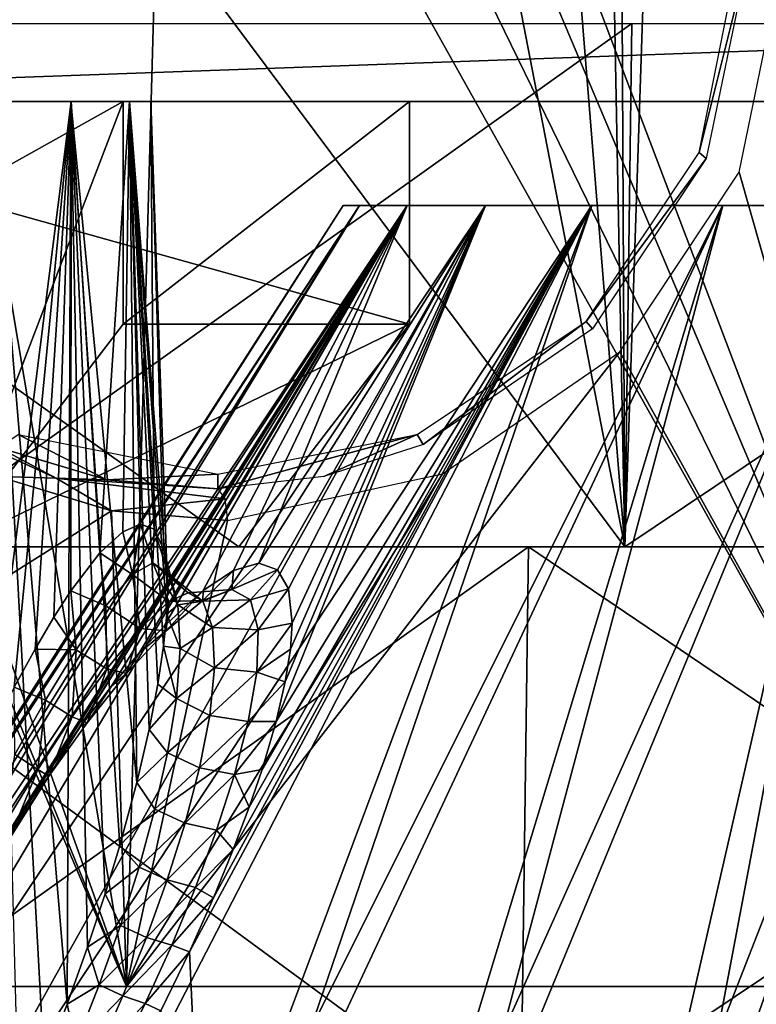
# Model space of a CAD drawing. Header units: millimetres. Extents: x -54 to 54, y -60 to 48.
# Tile 19 of 60: x -9.33 to -4.37, y 9.92 to 16.55. Entities that reach past the tile are written whole.
import ezdxf

# ---------------------------------------------------------------- set-up
doc = ezdxf.new("R2010")
doc.units = ezdxf.units.MM
doc.header["$LTSCALE"] = 41.718519
for name, color, linetype in [('219', 7, 'CONTINUOUS'), ('236', 7, 'CONTINUOUS'), ('238', 7, 'CONTINUOUS'), ('243', 7, 'CONTINUOUS'), ('245', 7, 'CONTINUOUS'), ('246', 7, 'CONTINUOUS'), ('247', 7, 'CONTINUOUS'), ('249', 7, 'CONTINUOUS'), ('259', 7, 'CONTINUOUS'), ('263', 7, 'CONTINUOUS'), ('265', 7, 'CONTINUOUS'), ('30', 7, 'CONTINUOUS'), ('32', 7, 'CONTINUOUS'), ('33', 7, 'CONTINUOUS'), ('34', 7, 'CONTINUOUS'), ('39', 7, 'CONTINUOUS'), ('42', 7, 'CONTINUOUS'), ('57', 7, 'CONTINUOUS'), ('58', 7, 'CONTINUOUS')]:
    doc.layers.add(name, color=color, linetype=linetype)

msp = doc.modelspace()

# ---------------------------------------------------------------- linework, layer by layer
at = {"layer": '219', "color": 7, "linetype": 'Continuous', "true_color": 0xe0f2ff}
for points in [[(-9.0876, 13.4622, -22.3171), (-9.4796, 13.4737, -22.1044), (-10.117, 13.9321, -21.8158), (-9.0876, 13.4622, -22.3171)], [(-9.4772, 13.6703, -22.2773), (-9.0876, 13.4622, -22.3171), (-10.117, 13.9321, -21.8158), (-9.4772, 13.6703, -22.2773)], [(-9.4772, 13.6703, -22.2773), (-8.7469, 13.4525, -22.6094), (-9.0876, 13.4622, -22.3171), (-9.4772, 13.6703, -22.2773)], [(-8.7159, 13.243, -22.4339), (-9.4796, 13.4737, -22.1044), (-9.0876, 13.4622, -22.3171), (-8.7159, 13.243, -22.4339)], [(-7.953, 13.3232, -22.7734), (-8.7159, 13.243, -22.4339), (-9.0876, 13.4622, -22.3171), (-7.953, 13.3232, -22.7734)], [(-8, 13.3902, -22.905), (-7.953, 13.3232, -22.7734), (-9.0876, 13.4622, -22.3171), (-8, 13.3902, -22.905)], [(-8.7469, 13.4525, -22.6094), (-8, 13.3902, -22.905), (-9.0876, 13.4622, -22.3171), (-8.7469, 13.4525, -22.6094)], [(-7.9342, 13.1764, -22.7271), (-8.7159, 13.243, -22.4339), (-7.953, 13.3232, -22.7734), (-7.9342, 13.1764, -22.7271)]]:
    msp.add_3dface(points, dxfattribs=at)
at = {"layer": '236', "linetype": 'Continuous'}
for points in [[(-14, 16, -6.7981), (-13.8564, 16, -13), (-8.6377, 16, -11.2976), (-14, 16, -6.7981)], [(-13.8564, 16, -13), (13.8564, 16, -13), (-8.6377, 16, -11.2976), (-13.8564, 16, -13)], [(-12.0716, 16, -4.5), (-6.7093, 16, -8.9995), (-10.3028, 16, 5.1543), (-12.0716, 16, -4.5)], [(-7.5766, 16, 17.424), (-12.0005, 16, 14.7305), (-8.7498, 16, 5.8457), (-7.5766, 16, 17.424)], [(-9.1013, 16, 6.2361), (-12.0005, 16, 14.7305), (-9.6152, 16, 6.3453), (-9.1013, 16, 6.2361)], [(-12.0005, 16, 14.7305), (-9.1013, 16, 6.2361), (-8.7498, 16, 5.8457), (-12.0005, 16, 14.7305)], [(-10.3028, 16, 5.1543), (-6.7093, 16, -8.9995), (-9.9513, 16, 4.7639), (-10.3028, 16, 5.1543)], [(-9.9513, 16, 4.7639), (-6.7093, 16, -8.9995), (-9.4374, 16, 4.6547), (-9.9513, 16, 4.7639)], [(-9.4374, 16, 4.6547), (-6.7093, 16, -8.9995), (-8.9575, 16, 4.8683), (-9.4374, 16, 4.6547)], [(-8.9575, 16, 4.8683), (-6.7093, 16, -8.9995), (-8.6949, 16, 5.3233), (-8.9575, 16, 4.8683)], [(-8.6949, 16, 5.3233), (-7.5766, 16, 17.424), (-8.7498, 16, 5.8457), (-8.6949, 16, 5.3233)], [(-6.7093, 16, -8.9995), (-7.5766, 16, 17.424), (-8.6949, 16, 5.3233), (-6.7093, 16, -8.9995)], [(-6.7093, 16, -8.9995), (-8.6377, 16, -11.2976), (-0.2626, 16, -11.8084), (-6.7093, 16, -8.9995)], [(-8.6377, 16, -11.2976), (13.8564, 16, -13), (-0.2626, 16, -11.8084), (-8.6377, 16, -11.2976)], [(-5.5, 16), (-7.5766, 16, 17.424), (-6.7093, 16, -8.9995), (-5.5, 16)], [(-5.5, 16), (-5.0813, 16, 2.1048), (-7.5766, 16, 17.424), (-5.5, 16)], [(-5.0813, 16, 2.1048), (-3.8891, 16, 3.8891), (-7.5766, 16, 17.424), (-5.0813, 16, 2.1048)], [(-7.5766, 16, 17.424), (-3.8891, 16, 3.8891), (-2.5898, 16, 18.8227), (-7.5766, 16, 17.424)], [(-0.6876, 16, -11.4996), (-6.7093, 16, -8.9995), (-0.2626, 16, -11.8084), (-0.6876, 16, -11.4996)], [(-5.0813, 16, -2.1048), (-6.7093, 16, -8.9995), (-0.6876, 16, -11.4996), (-5.0813, 16, -2.1048)], [(-5.0813, 16, -2.1048), (-5.5, 16), (-6.7093, 16, -8.9995), (-5.0813, 16, -2.1048)], [(-3.8891, 16, -3.8891), (-5.0813, 16, -2.1048), (-0.6876, 16, -11.4996), (-3.8891, 16, -3.8891)]]:
    msp.add_3dface(points, dxfattribs=at)
at = {"layer": '238', "linetype": 'Continuous'}
for points in [[(13.8564, 17, -13), (13.8564, 16, -13), (-13.8564, 16, -13), (13.8564, 17, -13)], [(-13.8564, 17, -13), (13.8564, 17, -13), (-13.8564, 16, -13), (-13.8564, 17, -13)]]:
    msp.add_3dface(points, dxfattribs=at)
at = {"layer": '243', "linetype": 'Continuous'}
msp.add_3dface([(-12.0716, 13, -4.5), (-9.7868, 13, -10.3335), (-7.8584, 13, -8.0353), (-12.0716, 13, -4.5)], dxfattribs=at)
at = {"layer": '245', "linetype": 'Continuous'}
for points in [[(-6.7093, 16, -8.9995), (-12.0716, 16, -4.5), (-6.7093, 14.5, -8.9995), (-6.7093, 16, -8.9995)], [(-12.0716, 16, -4.5), (-7.8584, 13, -8.0353), (-6.7093, 14.5, -8.9995), (-12.0716, 16, -4.5)], [(-12.0716, 16, -4.5), (-12.0716, 13, -4.5), (-7.8584, 13, -8.0353), (-12.0716, 16, -4.5)]]:
    msp.add_3dface(points, dxfattribs=at)
at = {"layer": '246', "linetype": 'Continuous'}
for points in [[(-8.6377, 16, -11.2976), (-6.7093, 16, -8.9995), (-8.6377, 14.5, -11.2976), (-8.6377, 16, -11.2976)], [(-6.7093, 16, -8.9995), (-6.7093, 14.5, -8.9995), (-8.6377, 14.5, -11.2976), (-6.7093, 16, -8.9995)]]:
    msp.add_3dface(points, dxfattribs=at)
at = {"layer": '247', "linetype": 'Continuous'}
for points in [[(-8.6377, 16, -11.2976), (-9.7868, 13, -10.3335), (-14, 13, -6.7981), (-8.6377, 16, -11.2976)], [(-14, 16, -6.7981), (-8.6377, 16, -11.2976), (-14, 13, -6.7981), (-14, 16, -6.7981)], [(-9.7868, 13, -10.3335), (-8.6377, 16, -11.2976), (-8.6377, 14.5, -11.2976), (-9.7868, 13, -10.3335)]]:
    msp.add_3dface(points, dxfattribs=at)
at = {"layer": '249', "linetype": 'Continuous'}
for points in [[(-7.8584, 13, -8.0353), (-9.7868, 13, -10.3335), (-6.7093, 14.5, -8.9995), (-7.8584, 13, -8.0353)], [(-6.7093, 14.5, -8.9995), (-9.7868, 13, -10.3335), (-8.6377, 14.5, -11.2976), (-6.7093, 14.5, -8.9995)]]:
    msp.add_3dface(points, dxfattribs=at)
at = {"layer": '259', "color": 254, "linetype": 'Continuous', "true_color": 0xe3e3e3}
for points in [[(-7.0458, 15.3, -1.242), (-11.6452, 8.3, -0.7391), (-7.1545, 15.3, 0.0006), (-7.0458, 15.3, -1.242)], [(-11.6452, 8.3, -0.7391), (-11.6214, 8.3, 1.049), (-7.1545, 15.3, 0.0006), (-11.6452, 8.3, -0.7391)], [(-11.3955, 8.3, -2.5099), (-11.6452, 8.3, -0.7391), (-7.0458, 15.3, -1.242), (-11.3955, 8.3, -2.5099)], [(-7.1545, 15.3, 0.0006), (-11.6214, 8.3, 1.049), (-7.0458, 15.3, 1.2424), (-7.1545, 15.3, 0.0006)], [(-11.6214, 8.3, 1.049), (-11.3246, 8.3, 2.8124), (-7.0458, 15.3, 1.2424), (-11.6214, 8.3, 1.049)], [(-6.7232, 15.3, -2.4465), (-11.3955, 8.3, -2.5099), (-7.0458, 15.3, -1.242), (-6.7232, 15.3, -2.4465)], [(-10.8782, 8.3, -4.2217), (-11.3955, 8.3, -2.5099), (-6.7232, 15.3, -2.4465), (-10.8782, 8.3, -4.2217)], [(-11.3246, 8.3, 2.8124), (-9.8939, 10.2528, 3.756), (-6.7234, 15.3, 2.4459), (-11.3246, 8.3, 2.8124)], [(-7.0458, 15.3, 1.2424), (-11.3246, 8.3, 2.8124), (-6.7234, 15.3, 2.4459), (-7.0458, 15.3, 1.2424)], [(-6.1962, 15.3, -3.5768), (-10.8782, 8.3, -4.2217), (-6.7232, 15.3, -2.4465), (-6.1962, 15.3, -3.5768)], [(-10.1053, 8.3, -5.8343), (-10.8782, 8.3, -4.2217), (-6.1962, 15.3, -3.5768), (-10.1053, 8.3, -5.8343)], [(-5.4813, 15.3, -4.598), (-10.1053, 8.3, -5.8343), (-6.1962, 15.3, -3.5768), (-5.4813, 15.3, -4.598)], [(-9.0952, 8.3, -7.3099), (-10.1053, 8.3, -5.8343), (-5.4813, 15.3, -4.598), (-9.0952, 8.3, -7.3099)], [(-9.8939, 10.2528, 3.756), (-9.6964, 10.6049, 3.6875), (-6.7234, 15.3, 2.4459), (-9.8939, 10.2528, 3.756)], [(-9.6964, 10.6049, 3.6875), (-9.5084, 10.9202, 3.645), (-6.7234, 15.3, 2.4459), (-9.6964, 10.6049, 3.6875)], [(-9.5084, 10.9202, 3.645), (-9.3299, 11.2035, 3.6235), (-6.7234, 15.3, 2.4459), (-9.5084, 10.9202, 3.645)], [(-9.3299, 11.2035, 3.6235), (-9.1607, 11.4579, 3.6196), (-6.7234, 15.3, 2.4459), (-9.3299, 11.2035, 3.6235)], [(-9.1607, 11.4579, 3.6196), (-8.9266, 11.788, 3.6403), (-6.7234, 15.3, 2.4459), (-9.1607, 11.4579, 3.6196)], [(-7.8714, 8.3, -8.6139), (-9.0952, 8.3, -7.3099), (-5.4813, 15.3, -4.598), (-7.8714, 8.3, -8.6139)], [(-8.9266, 11.788, 3.6403), (-8.7155, 12.0623, 3.6866), (-6.7234, 15.3, 2.4459), (-8.9266, 11.788, 3.6403)], [(-8.7155, 12.0623, 3.6866), (-8.5271, 12.287, 3.7519), (-6.7234, 15.3, 2.4459), (-8.7155, 12.0623, 3.6866)], [(-8.5271, 12.287, 3.7519), (-8.3612, 12.4666, 3.8309), (-6.7234, 15.3, 2.4459), (-8.5271, 12.287, 3.7519)], [(-8.3612, 12.4666, 3.8309), (-8.0988, 12.7065, 4.0082), (-6.7234, 15.3, 2.4459), (-8.3612, 12.4666, 3.8309)], [(-8.0284, 10.6354, 6.5408), (-8.1907, 10.2718, 6.6838), (-5.4818, 15.3, 4.5974), (-8.0284, 10.6354, 6.5408)], [(-8.1907, 10.2718, 6.6838), (-8.098, 8.3, 8.4012), (-5.4818, 15.3, 4.5974), (-8.1907, 10.2718, 6.6838)], [(-8.0988, 12.7065, 4.0082), (-7.8931, 12.8408, 4.2095), (-6.7234, 15.3, 2.4459), (-8.0988, 12.7065, 4.0082)], [(-5.4818, 15.3, 4.5974), (-8.098, 8.3, 8.4012), (-4.5996, 15.3, 5.4799), (-5.4818, 15.3, 4.5974)], [(-8.098, 8.3, 8.4012), (-6.7191, 8.3, 9.5399), (-4.5996, 15.3, 5.4799), (-8.098, 8.3, 8.4012)], [(-7.8953, 10.9597, 6.3929), (-8.0284, 10.6354, 6.5408), (-5.4818, 15.3, 4.5974), (-7.8953, 10.9597, 6.3929)], [(-7.7875, 11.2465, 6.2448), (-7.8953, 10.9597, 6.3929), (-5.4818, 15.3, 4.5974), (-7.7875, 11.2465, 6.2448)], [(-7.8931, 12.8408, 4.2095), (-7.7223, 12.8894, 4.4493), (-6.7234, 15.3, 2.4459), (-7.8931, 12.8408, 4.2095)], [(-6.4627, 8.3, -9.7155), (-7.8714, 8.3, -8.6139), (-4.599, 15.3, -5.4805), (-6.4627, 8.3, -9.7155)], [(-4.599, 15.3, -5.4805), (-7.8714, 8.3, -8.6139), (-5.4813, 15.3, -4.598), (-4.599, 15.3, -5.4805)], [(-7.7014, 11.4998, 6.0983), (-7.7875, 11.2465, 6.2448), (-5.4818, 15.3, 4.5974), (-7.7014, 11.4998, 6.0983)], [(-7.7223, 12.8894, 4.4493), (-7.5976, 12.846, 4.7152), (-6.1969, 15.3, 3.5757), (-7.7223, 12.8894, 4.4493)], [(-6.7234, 15.3, 2.4459), (-7.7223, 12.8894, 4.4493), (-6.1969, 15.3, 3.5757), (-6.7234, 15.3, 2.4459)], [(-7.6062, 11.8238, 5.8854), (-7.7014, 11.4998, 6.0983), (-5.4818, 15.3, 4.5974), (-7.6062, 11.8238, 5.8854)], [(-7.5448, 12.0906, 5.6814), (-7.6062, 11.8238, 5.8854), (-6.1969, 15.3, 3.5757), (-7.5448, 12.0906, 5.6814)], [(-6.1969, 15.3, 3.5757), (-7.6062, 11.8238, 5.8854), (-5.4818, 15.3, 4.5974), (-6.1969, 15.3, 3.5757)], [(-7.5976, 12.846, 4.7152), (-7.5235, 12.7172, 4.9922), (-6.1969, 15.3, 3.5757), (-7.5976, 12.846, 4.7152)], [(-7.5103, 12.31, 5.4865), (-7.5448, 12.0906, 5.6814), (-6.1969, 15.3, 3.5757), (-7.5103, 12.31, 5.4865)], [(-7.5235, 12.7172, 4.9922), (-7.4981, 12.4847, 5.305), (-6.1969, 15.3, 3.5757), (-7.5235, 12.7172, 4.9922)], [(-7.4981, 12.4847, 5.305), (-7.5103, 12.31, 5.4865), (-6.1969, 15.3, 3.5757), (-7.4981, 12.4847, 5.305)], [(-6.7191, 8.3, 9.5399), (-5.1825, 8.3, 10.4546), (-3.5786, 15.3, 6.1951), (-6.7191, 8.3, 9.5399)], [(-4.5996, 15.3, 5.4799), (-6.7191, 8.3, 9.5399), (-3.5786, 15.3, 6.1951), (-4.5996, 15.3, 5.4799)], [(-4.9023, 8.3, -10.5889), (-6.4627, 8.3, -9.7155), (-3.5781, 15.3, -6.1955), (-4.9023, 8.3, -10.5889)], [(-3.5781, 15.3, -6.1955), (-6.4627, 8.3, -9.7155), (-4.599, 15.3, -5.4805), (-3.5781, 15.3, -6.1955)], [(-5.1825, 8.3, 10.4546), (-3.5241, 8.3, 11.1237), (-2.4476, 15.3, 6.7228), (-5.1825, 8.3, 10.4546)], [(-3.5786, 15.3, 6.1951), (-5.1825, 8.3, 10.4546), (-2.4476, 15.3, 6.7228), (-3.5786, 15.3, 6.1951)], [(-2.4469, 15.3, -6.723), (-4.9023, 8.3, -10.5889), (-3.5781, 15.3, -6.1955), (-2.4469, 15.3, -6.723)], [(-3.2267, 8.3, -11.2136), (-4.9023, 8.3, -10.5889), (-2.4469, 15.3, -6.723), (-3.2267, 8.3, -11.2136)], [(-8.3834, 9.8728, 6.8147), (-8.098, 8.3, 8.4012), (-8.1907, 10.2718, 6.6838), (-8.3834, 9.8728, 6.8147)]]:
    msp.add_3dface(points, dxfattribs=at)
at = {"layer": '263', "color": 254, "linetype": 'Continuous', "true_color": 0xe3e3e3}
for points in [[(-8.521, 13.153, 4.8917), (-8.5743, 12.8131, 4.6684), (-8.64, 13.1021, 4.7259), (-8.521, 13.153, 4.8917)], [(-8.4372, 12.8922, 4.8668), (-8.5743, 12.8131, 4.6684), (-8.521, 13.153, 4.8917), (-8.4372, 12.8922, 4.8668)], [(-8.4286, 13.1201, 5.0776), (-8.4372, 12.8922, 4.8668), (-8.521, 13.153, 4.8917), (-8.4286, 13.1201, 5.0776)], [(-8.64, 13.1021, 4.7259), (-8.5743, 12.8131, 4.6684), (-8.793, 12.959, 4.5733), (-8.64, 13.1021, 4.7259)], [(-8.3327, 12.8175, 5.0843), (-8.4372, 12.8922, 4.8668), (-8.4286, 13.1201, 5.0776), (-8.3327, 12.8175, 5.0843)], [(-8.3624, 12.9831, 5.3003), (-8.3327, 12.8175, 5.0843), (-8.4286, 13.1201, 5.0776), (-8.3624, 12.9831, 5.3003)], [(-8.793, 12.959, 4.5733), (-8.7527, 12.6016, 4.4923), (-8.9883, 12.7028, 4.4378), (-8.793, 12.959, 4.5733)], [(-8.5743, 12.8131, 4.6684), (-8.7527, 12.6016, 4.4923), (-8.793, 12.959, 4.5733), (-8.5743, 12.8131, 4.6684)], [(-8.3373, 12.7248, 5.5476), (-8.2678, 12.6088, 5.3272), (-8.3624, 12.9831, 5.3003), (-8.3373, 12.7248, 5.5476)], [(-8.2678, 12.6088, 5.3272), (-8.3327, 12.8175, 5.0843), (-8.3624, 12.9831, 5.3003), (-8.2678, 12.6088, 5.3272)], [(-8.4372, 12.8922, 4.8668), (-8.33, 12.631, 4.5405), (-8.5743, 12.8131, 4.6684), (-8.4372, 12.8922, 4.8668)], [(-8.1983, 12.691, 4.7293), (-8.33, 12.631, 4.5405), (-8.4372, 12.8922, 4.8668), (-8.1983, 12.691, 4.7293)], [(-8.3327, 12.8175, 5.0843), (-8.1983, 12.691, 4.7293), (-8.4372, 12.8922, 4.8668), (-8.3327, 12.8175, 5.0843)], [(-7.7223, 12.8894, 4.4493), (-7.8931, 12.8408, 4.2095), (-7.9042, 12.7135, 4.5576), (-7.7223, 12.8894, 4.4493)], [(-7.5976, 12.846, 4.7152), (-7.7223, 12.8894, 4.4493), (-7.9042, 12.7135, 4.5576), (-7.5976, 12.846, 4.7152)], [(-8.5743, 12.8131, 4.6684), (-8.5213, 12.4492, 4.3566), (-8.7527, 12.6016, 4.4923), (-8.5743, 12.8131, 4.6684)], [(-8.33, 12.631, 4.5405), (-8.5213, 12.4492, 4.3566), (-8.5743, 12.8131, 4.6684), (-8.33, 12.631, 4.5405)], [(-8.0998, 12.6345, 4.9367), (-8.1983, 12.691, 4.7293), (-8.3327, 12.8175, 5.0843), (-8.0998, 12.6345, 4.9367)], [(-8.2678, 12.6088, 5.3272), (-8.0998, 12.6345, 4.9367), (-8.3327, 12.8175, 5.0843), (-8.2678, 12.6088, 5.3272)], [(-7.9042, 12.7135, 4.5576), (-7.8931, 12.8408, 4.2095), (-8.0991, 12.6381, 4.3042), (-7.9042, 12.7135, 4.5576)], [(-7.8931, 12.8408, 4.2095), (-8.0988, 12.7065, 4.0082), (-8.0991, 12.6381, 4.3042), (-7.8931, 12.8408, 4.2095)], [(-7.7797, 12.6424, 4.8526), (-7.5976, 12.846, 4.7152), (-7.9042, 12.7135, 4.5576), (-7.7797, 12.6424, 4.8526)], [(-7.5235, 12.7172, 4.9922), (-7.5976, 12.846, 4.7152), (-7.7797, 12.6424, 4.8526), (-7.5235, 12.7172, 4.9922)], [(-8.9883, 12.7028, 4.4378), (-8.9539, 12.3068, 4.3594), (-9.1029, 12.5255, 4.3805), (-8.9883, 12.7028, 4.4378)], [(-8.7527, 12.6016, 4.4923), (-8.9539, 12.3068, 4.3594), (-8.9883, 12.7028, 4.4378), (-8.7527, 12.6016, 4.4923)], [(-8.0988, 12.7065, 4.0082), (-8.3612, 12.4666, 3.8309), (-8.3475, 12.434, 4.1022), (-8.0988, 12.7065, 4.0082)], [(-8.0991, 12.6381, 4.3042), (-8.0988, 12.7065, 4.0082), (-8.3475, 12.434, 4.1022), (-8.0991, 12.6381, 4.3042)], [(-8.3435, 12.5474, 5.6783), (-8.2678, 12.6088, 5.3272), (-8.3373, 12.7248, 5.5476), (-8.3435, 12.5474, 5.6783)], [(-8.1983, 12.691, 4.7293), (-8.0991, 12.6381, 4.3042), (-8.33, 12.631, 4.5405), (-8.1983, 12.691, 4.7293)], [(-7.9042, 12.7135, 4.5576), (-8.0991, 12.6381, 4.3042), (-8.1983, 12.691, 4.7293), (-7.9042, 12.7135, 4.5576)], [(-8.0998, 12.6345, 4.9367), (-7.9042, 12.7135, 4.5576), (-8.1983, 12.691, 4.7293), (-8.0998, 12.6345, 4.9367)], [(-7.7797, 12.6424, 4.8526), (-7.9042, 12.7135, 4.5576), (-8.0998, 12.6345, 4.9367), (-7.7797, 12.6424, 4.8526)], [(-7.7268, 12.4409, 5.1695), (-7.5235, 12.7172, 4.9922), (-7.7797, 12.6424, 4.8526), (-7.7268, 12.4409, 5.1695)], [(-7.4981, 12.4847, 5.305), (-7.5235, 12.7172, 4.9922), (-7.7268, 12.4409, 5.1695), (-7.4981, 12.4847, 5.305)], [(-8.33, 12.631, 4.5405), (-8.3475, 12.434, 4.1022), (-8.5213, 12.4492, 4.3566), (-8.33, 12.631, 4.5405)], [(-8.0991, 12.6381, 4.3042), (-8.3475, 12.434, 4.1022), (-8.33, 12.631, 4.5405), (-8.0991, 12.6381, 4.3042)], [(-8.2522, 12.3159, 5.5679), (-8.2678, 12.6088, 5.3272), (-8.3435, 12.5474, 5.6783), (-8.2522, 12.3159, 5.5679)], [(-8.0346, 12.4556, 5.194), (-8.0998, 12.6345, 4.9367), (-8.2678, 12.6088, 5.3272), (-8.0346, 12.4556, 5.194)], [(-8.2522, 12.3159, 5.5679), (-8.0346, 12.4556, 5.194), (-8.2678, 12.6088, 5.3272), (-8.2522, 12.3159, 5.5679)], [(-8.0346, 12.4556, 5.194), (-7.7797, 12.6424, 4.8526), (-8.0998, 12.6345, 4.9367), (-8.0346, 12.4556, 5.194)], [(-7.7268, 12.4409, 5.1695), (-7.7797, 12.6424, 4.8526), (-8.0346, 12.4556, 5.194), (-7.7268, 12.4409, 5.1695)], [(-8.7527, 12.6016, 4.4923), (-8.7465, 12.1771, 4.2127), (-8.9539, 12.3068, 4.3594), (-8.7527, 12.6016, 4.4923)], [(-8.5213, 12.4492, 4.3566), (-8.7465, 12.1771, 4.2127), (-8.7527, 12.6016, 4.4923), (-8.5213, 12.4492, 4.3566)], [(-8.3645, 12.3318, 5.8147), (-8.2522, 12.3159, 5.5679), (-8.3435, 12.5474, 5.6783), (-8.3645, 12.3318, 5.8147)], [(-9.1029, 12.5255, 4.3805), (-8.9539, 12.3068, 4.3594), (-9.2301, 12.3111, 4.3326), (-9.1029, 12.5255, 4.3805)], [(-7.5103, 12.31, 5.4865), (-7.4981, 12.4847, 5.305), (-7.7372, 12.1556, 5.4716), (-7.5103, 12.31, 5.4865)], [(-7.7372, 12.1556, 5.4716), (-7.4981, 12.4847, 5.305), (-7.7268, 12.4409, 5.1695), (-7.7372, 12.1556, 5.4716)], [(-8.5213, 12.4492, 4.3566), (-8.6147, 12.1467, 3.9615), (-8.7465, 12.1771, 4.2127), (-8.5213, 12.4492, 4.3566)], [(-8.3475, 12.434, 4.1022), (-8.6147, 12.1467, 3.9615), (-8.5213, 12.4492, 4.3566), (-8.3475, 12.434, 4.1022)], [(-8.3475, 12.434, 4.1022), (-8.5271, 12.287, 3.7519), (-8.6147, 12.1467, 3.9615), (-8.3475, 12.434, 4.1022)], [(-8.3612, 12.4666, 3.8309), (-8.5271, 12.287, 3.7519), (-8.3475, 12.434, 4.1022), (-8.3612, 12.4666, 3.8309)], [(-8.0213, 12.1857, 5.4609), (-8.0346, 12.4556, 5.194), (-8.2522, 12.3159, 5.5679), (-8.0213, 12.1857, 5.4609)], [(-8.0213, 12.1857, 5.4609), (-7.7268, 12.4409, 5.1695), (-8.0346, 12.4556, 5.194), (-8.0213, 12.1857, 5.4609)], [(-7.7372, 12.1556, 5.4716), (-7.7268, 12.4409, 5.1695), (-8.0213, 12.1857, 5.4609), (-7.7372, 12.1556, 5.4716)], [(-9.2301, 12.3111, 4.3326), (-9.1604, 11.9677, 4.2716), (-9.3708, 12.0538, 4.2966), (-9.2301, 12.3111, 4.3326)], [(-8.9539, 12.3068, 4.3594), (-9.1604, 11.9677, 4.2716), (-9.2301, 12.3111, 4.3326), (-8.9539, 12.3068, 4.3594)], [(-8.9539, 12.3068, 4.3594), (-8.9798, 11.8543, 4.1168), (-9.1604, 11.9677, 4.2716), (-8.9539, 12.3068, 4.3594)], [(-8.7465, 12.1771, 4.2127), (-8.9798, 11.8543, 4.1168), (-8.9539, 12.3068, 4.3594), (-8.7465, 12.1771, 4.2127)], [(-8.5271, 12.287, 3.7519), (-8.7155, 12.0623, 3.6866), (-8.6147, 12.1467, 3.9615), (-8.5271, 12.287, 3.7519)], [(-8.4027, 12.0746, 5.9561), (-8.2781, 11.9774, 5.7918), (-8.3645, 12.3318, 5.8147), (-8.4027, 12.0746, 5.9561)], [(-8.2781, 11.9774, 5.7918), (-8.2522, 12.3159, 5.5679), (-8.3645, 12.3318, 5.8147), (-8.2781, 11.9774, 5.7918)], [(-8.2781, 11.9774, 5.7918), (-8.0213, 12.1857, 5.4609), (-8.2522, 12.3159, 5.5679), (-8.2781, 11.9774, 5.7918)], [(-7.5448, 12.0906, 5.6814), (-7.5103, 12.31, 5.4865), (-7.7372, 12.1556, 5.4716), (-7.5448, 12.0906, 5.6814)], [(-8.7465, 12.1771, 4.2127), (-8.8797, 11.8146, 3.8762), (-8.9798, 11.8543, 4.1168), (-8.7465, 12.1771, 4.2127)], [(-8.6147, 12.1467, 3.9615), (-8.8797, 11.8146, 3.8762), (-8.7465, 12.1771, 4.2127), (-8.6147, 12.1467, 3.9615)], [(-8.6147, 12.1467, 3.9615), (-8.7155, 12.0623, 3.6866), (-8.8797, 11.8146, 3.8762), (-8.6147, 12.1467, 3.9615)], [(-8.0535, 11.8636, 5.712), (-8.0213, 12.1857, 5.4609), (-8.2781, 11.9774, 5.7918), (-8.0535, 11.8636, 5.712)], [(-8.0535, 11.8636, 5.712), (-7.7372, 12.1556, 5.4716), (-8.0213, 12.1857, 5.4609), (-8.0535, 11.8636, 5.712)], [(-7.7944, 11.8241, 5.7452), (-7.7372, 12.1556, 5.4716), (-8.0535, 11.8636, 5.712), (-7.7944, 11.8241, 5.7452)], [(-7.7944, 11.8241, 5.7452), (-7.5448, 12.0906, 5.6814), (-7.7372, 12.1556, 5.4716), (-7.7944, 11.8241, 5.7452)], [(-7.6062, 11.8238, 5.8854), (-7.5448, 12.0906, 5.6814), (-7.7944, 11.8241, 5.7452), (-7.6062, 11.8238, 5.8854)], [(-9.1604, 11.9677, 4.2716), (-9.366, 11.6018, 4.222), (-9.3708, 12.0538, 4.2966), (-9.1604, 11.9677, 4.2716)], [(-8.7155, 12.0623, 3.6866), (-8.9266, 11.788, 3.6403), (-8.8797, 11.8146, 3.8762), (-8.7155, 12.0623, 3.6866)], [(-8.4614, 11.7699, 6.1021), (-8.2781, 11.9774, 5.7918), (-8.4027, 12.0746, 5.9561), (-8.4614, 11.7699, 6.1021)], [(-9.1604, 11.9677, 4.2716), (-9.212, 11.5003, 4.063), (-9.366, 11.6018, 4.222), (-9.1604, 11.9677, 4.2716)], [(-8.9798, 11.8543, 4.1168), (-9.212, 11.5003, 4.063), (-9.1604, 11.9677, 4.2716), (-8.9798, 11.8543, 4.1168)], [(-8.3372, 11.6131, 5.9944), (-8.2781, 11.9774, 5.7918), (-8.4614, 11.7699, 6.1021), (-8.3372, 11.6131, 5.9944)], [(-8.3372, 11.6131, 5.9944), (-8.0535, 11.8636, 5.712), (-8.2781, 11.9774, 5.7918), (-8.3372, 11.6131, 5.9944)], [(-8.9798, 11.8543, 4.1168), (-9.1371, 11.4549, 3.8357), (-9.212, 11.5003, 4.063), (-8.9798, 11.8543, 4.1168)], [(-8.8797, 11.8146, 3.8762), (-9.1371, 11.4549, 3.8357), (-8.9798, 11.8543, 4.1168), (-8.8797, 11.8146, 3.8762)], [(-8.8797, 11.8146, 3.8762), (-8.9266, 11.788, 3.6403), (-9.1371, 11.4549, 3.8357), (-8.8797, 11.8146, 3.8762)], [(-8.1222, 11.5112, 5.9398), (-8.0535, 11.8636, 5.712), (-8.3372, 11.6131, 5.9944), (-8.1222, 11.5112, 5.9398)], [(-8.1222, 11.5112, 5.9398), (-7.7944, 11.8241, 5.7452), (-8.0535, 11.8636, 5.712), (-8.1222, 11.5112, 5.9398)], [(-7.8872, 11.466, 5.9882), (-7.7944, 11.8241, 5.7452), (-8.1222, 11.5112, 5.9398), (-7.8872, 11.466, 5.9882)], [(-7.8872, 11.466, 5.9882), (-7.6062, 11.8238, 5.8854), (-7.7944, 11.8241, 5.7452), (-7.8872, 11.466, 5.9882)], [(-7.7014, 11.4998, 6.0983), (-7.6062, 11.8238, 5.8854), (-7.8872, 11.466, 5.9882), (-7.7014, 11.4998, 6.0983)], [(-8.9266, 11.788, 3.6403), (-9.1607, 11.4579, 3.6196), (-9.1371, 11.4549, 3.8357), (-8.9266, 11.788, 3.6403)], [(-8.545, 11.411, 6.2512), (-8.3372, 11.6131, 5.9944), (-8.4614, 11.7699, 6.1021), (-8.545, 11.411, 6.2512)], [(-8.4229, 11.2314, 6.177), (-8.3372, 11.6131, 5.9944), (-8.545, 11.411, 6.2512), (-8.4229, 11.2314, 6.177)], [(-8.4229, 11.2314, 6.177), (-8.1222, 11.5112, 5.9398), (-8.3372, 11.6131, 5.9944), (-8.4229, 11.2314, 6.177)], [(-9.212, 11.5003, 4.063), (-9.4364, 11.1305, 4.0459), (-9.366, 11.6018, 4.222), (-9.212, 11.5003, 4.063)], [(-9.212, 11.5003, 4.063), (-9.382, 11.0817, 3.8329), (-9.4364, 11.1305, 4.0459), (-9.212, 11.5003, 4.063)], [(-9.1371, 11.4549, 3.8357), (-9.382, 11.0817, 3.8329), (-9.212, 11.5003, 4.063), (-9.1371, 11.4549, 3.8357)], [(-8.2198, 11.1388, 6.1448), (-8.1222, 11.5112, 5.9398), (-8.4229, 11.2314, 6.177), (-8.2198, 11.1388, 6.1448)], [(-8.2198, 11.1388, 6.1448), (-7.8872, 11.466, 5.9882), (-8.1222, 11.5112, 5.9398), (-8.2198, 11.1388, 6.1448)], [(-7.7875, 11.2465, 6.2448), (-7.7014, 11.4998, 6.0983), (-7.8872, 11.466, 5.9882), (-7.7875, 11.2465, 6.2448)], [(-9.1371, 11.4549, 3.8357), (-9.3299, 11.2035, 3.6235), (-9.382, 11.0817, 3.8329), (-9.1371, 11.4549, 3.8357)], [(-9.1607, 11.4579, 3.6196), (-9.3299, 11.2035, 3.6235), (-9.1371, 11.4549, 3.8357), (-9.1607, 11.4579, 3.6196)], [(-8.0076, 11.09, 6.2041), (-7.8872, 11.466, 5.9882), (-8.2198, 11.1388, 6.1448), (-8.0076, 11.09, 6.2041)], [(-8.0076, 11.09, 6.2041), (-7.7875, 11.2465, 6.2448), (-7.8872, 11.466, 5.9882), (-8.0076, 11.09, 6.2041)], [(-8.6601, 10.9868, 6.4021), (-8.4229, 11.2314, 6.177), (-8.545, 11.411, 6.2512), (-8.6601, 10.9868, 6.4021)], [(-8.5299, 10.8416, 6.3385), (-8.4229, 11.2314, 6.177), (-8.6601, 10.9868, 6.4021), (-8.5299, 10.8416, 6.3385)], [(-8.5299, 10.8416, 6.3385), (-8.2198, 11.1388, 6.1448), (-8.4229, 11.2314, 6.177), (-8.5299, 10.8416, 6.3385)], [(-7.8953, 10.9597, 6.3929), (-7.7875, 11.2465, 6.2448), (-8.0076, 11.09, 6.2041), (-7.8953, 10.9597, 6.3929)], [(-9.3299, 11.2035, 3.6235), (-9.5084, 10.9202, 3.645), (-9.382, 11.0817, 3.8329), (-9.3299, 11.2035, 3.6235)], [(-8.3403, 10.7563, 6.3257), (-8.2198, 11.1388, 6.1448), (-8.5299, 10.8416, 6.3385), (-8.3403, 10.7563, 6.3257)], [(-8.3403, 10.7563, 6.3257), (-8.0076, 11.09, 6.2041), (-8.2198, 11.1388, 6.1448), (-8.3403, 10.7563, 6.3257)], [(-8.1497, 10.7054, 6.3927), (-8.0076, 11.09, 6.2041), (-8.3403, 10.7563, 6.3257), (-8.1497, 10.7054, 6.3927)], [(-8.1497, 10.7054, 6.3927), (-7.8953, 10.9597, 6.3929), (-8.0076, 11.09, 6.2041), (-8.1497, 10.7054, 6.3927)], [(-8.7588, 10.661, 6.5018), (-8.5299, 10.8416, 6.3385), (-8.6601, 10.9868, 6.4021), (-8.7588, 10.661, 6.5018)], [(-8.0284, 10.6354, 6.5408), (-7.8953, 10.9597, 6.3929), (-8.1497, 10.7054, 6.3927), (-8.0284, 10.6354, 6.5408)], [(-8.6552, 10.4478, 6.4787), (-8.5299, 10.8416, 6.3385), (-8.7588, 10.661, 6.5018), (-8.6552, 10.4478, 6.4787)], [(-8.6552, 10.4478, 6.4787), (-8.3403, 10.7563, 6.3257), (-8.5299, 10.8416, 6.3385), (-8.6552, 10.4478, 6.4787)], [(-8.4802, 10.3685, 6.4824), (-8.3403, 10.7563, 6.3257), (-8.6552, 10.4478, 6.4787), (-8.4802, 10.3685, 6.4824)], [(-8.4802, 10.3685, 6.4824), (-8.1497, 10.7054, 6.3927), (-8.3403, 10.7563, 6.3257), (-8.4802, 10.3685, 6.4824)], [(-8.31, 10.3163, 6.5548), (-8.1497, 10.7054, 6.3927), (-8.4802, 10.3685, 6.4824), (-8.31, 10.3163, 6.5548)], [(-8.31, 10.3163, 6.5548), (-8.0284, 10.6354, 6.5408), (-8.1497, 10.7054, 6.3927), (-8.31, 10.3163, 6.5548)], [(-8.8769, 10.3025, 6.5966), (-8.6552, 10.4478, 6.4787), (-8.7588, 10.661, 6.5018), (-8.8769, 10.3025, 6.5966)], [(-8.1907, 10.2718, 6.6838), (-8.0284, 10.6354, 6.5408), (-8.31, 10.3163, 6.5548), (-8.1907, 10.2718, 6.6838)], [(-8.7976, 10.0492, 6.5988), (-8.6552, 10.4478, 6.4787), (-8.8769, 10.3025, 6.5966), (-8.7976, 10.0492, 6.5988)], [(-8.7976, 10.0492, 6.5988), (-8.4802, 10.3685, 6.4824), (-8.6552, 10.4478, 6.4787), (-8.7976, 10.0492, 6.5988)], [(-8.6383, 9.9749, 6.6164), (-8.4802, 10.3685, 6.4824), (-8.7976, 10.0492, 6.5988), (-8.6383, 9.9749, 6.6164)], [(-8.6383, 9.9749, 6.6164), (-8.31, 10.3163, 6.5548), (-8.4802, 10.3685, 6.4824), (-8.6383, 9.9749, 6.6164)], [(-9.0138, 9.9183, 6.6816), (-8.7976, 10.0492, 6.5988), (-8.8769, 10.3025, 6.5966), (-9.0138, 9.9183, 6.6816)], [(-8.4876, 9.9221, 6.692), (-8.31, 10.3163, 6.5548), (-8.6383, 9.9749, 6.6164), (-8.4876, 9.9221, 6.692)], [(-8.4876, 9.9221, 6.692), (-8.1907, 10.2718, 6.6838), (-8.31, 10.3163, 6.5548), (-8.4876, 9.9221, 6.692)], [(-8.3834, 9.8728, 6.8147), (-8.1907, 10.2718, 6.6838), (-8.4876, 9.9221, 6.692), (-8.3834, 9.8728, 6.8147)], [(-8.9558, 9.6475, 6.6984), (-8.7976, 10.0492, 6.5988), (-9.0138, 9.9183, 6.6816), (-8.9558, 9.6475, 6.6984)], [(-8.9558, 9.6475, 6.6984), (-8.6383, 9.9749, 6.6164), (-8.7976, 10.0492, 6.5988), (-8.9558, 9.6475, 6.6984)], [(-8.8129, 9.5775, 6.7274), (-8.6383, 9.9749, 6.6164), (-8.9558, 9.6475, 6.6984), (-8.8129, 9.5775, 6.7274)], [(-8.8129, 9.5775, 6.7274), (-8.4876, 9.9221, 6.692), (-8.6383, 9.9749, 6.6164), (-8.8129, 9.5775, 6.7274)], [(-9.1687, 9.5156, 6.7519), (-8.9558, 9.6475, 6.6984), (-9.0138, 9.9183, 6.6816), (-9.1687, 9.5156, 6.7519)], [(-8.6811, 9.5245, 6.8046), (-8.4876, 9.9221, 6.692), (-8.8129, 9.5775, 6.7274), (-8.6811, 9.5245, 6.8046)], [(-8.6811, 9.5245, 6.8046), (-8.3834, 9.8728, 6.8147), (-8.4876, 9.9221, 6.692), (-8.6811, 9.5245, 6.8046)]]:
    msp.add_3dface(points, dxfattribs=at)
at = {"layer": '265', "color": 254, "linetype": 'Continuous', "true_color": 0xe3e3e3}
for points in [[(-9.5263, 11.7474, 4.2759), (-9.5263, 16, 4.4244), (-8.9879, 16, 4.5689), (-9.5263, 11.7474, 4.2759)], [(-9.5263, 16, 6.5756), (-9.34, 9.1029, 6.8032), (-9.1687, 9.5156, 6.7519), (-9.5263, 16, 6.5756)], [(-9.5263, 16, 6.5756), (-9.1687, 9.5156, 6.7519), (-9.0138, 9.9183, 6.6816), (-9.5263, 16, 6.5756)], [(-9.5263, 16, 6.5756), (-9.0138, 9.9183, 6.6816), (-8.9885, 16, 6.4315), (-9.5263, 16, 6.5756)], [(-9.3708, 12.0538, 4.2966), (-9.5263, 11.7474, 4.2759), (-8.9879, 16, 4.5689), (-9.3708, 12.0538, 4.2966)], [(-9.2301, 12.3111, 4.3326), (-9.3708, 12.0538, 4.2966), (-8.9879, 16, 4.5689), (-9.2301, 12.3111, 4.3326)], [(-9.1029, 12.5255, 4.3805), (-9.2301, 12.3111, 4.3326), (-8.9879, 16, 4.5689), (-9.1029, 12.5255, 4.3805)], [(-8.9883, 12.7028, 4.4378), (-9.1029, 12.5255, 4.3805), (-8.9879, 16, 4.5689), (-8.9883, 12.7028, 4.4378)], [(-9.0138, 9.9183, 6.6816), (-8.8769, 10.3025, 6.5966), (-8.9885, 16, 6.4315), (-9.0138, 9.9183, 6.6816)], [(-8.8769, 10.3025, 6.5966), (-8.7588, 10.661, 6.5018), (-8.9885, 16, 6.4315), (-8.8769, 10.3025, 6.5966)], [(-8.7588, 10.661, 6.5018), (-8.6601, 10.9868, 6.4021), (-8.9885, 16, 6.4315), (-8.7588, 10.661, 6.5018)], [(-8.6601, 10.9868, 6.4021), (-8.545, 11.411, 6.2512), (-8.9885, 16, 6.4315), (-8.6601, 10.9868, 6.4021)], [(-8.9885, 16, 6.4315), (-8.545, 11.411, 6.2512), (-8.5949, 16, 6.0379), (-8.9885, 16, 6.4315)], [(-8.793, 12.959, 4.5733), (-8.9883, 12.7028, 4.4378), (-8.9879, 16, 4.5689), (-8.793, 12.959, 4.5733)], [(-8.5948, 16, 4.9623), (-8.793, 12.959, 4.5733), (-8.9879, 16, 4.5689), (-8.5948, 16, 4.9623)], [(-8.64, 13.1021, 4.7259), (-8.793, 12.959, 4.5733), (-8.5948, 16, 4.9623), (-8.64, 13.1021, 4.7259)], [(-8.521, 13.153, 4.8917), (-8.64, 13.1021, 4.7259), (-8.5948, 16, 4.9623), (-8.521, 13.153, 4.8917)], [(-8.5949, 16, 6.0379), (-8.3373, 12.7248, 5.5476), (-8.4507, 16, 5.4999), (-8.5949, 16, 6.0379)], [(-8.545, 11.411, 6.2512), (-8.4614, 11.7699, 6.1021), (-8.5949, 16, 6.0379), (-8.545, 11.411, 6.2512)], [(-8.3435, 12.5474, 5.6783), (-8.3373, 12.7248, 5.5476), (-8.5949, 16, 6.0379), (-8.3435, 12.5474, 5.6783)], [(-8.3645, 12.3318, 5.8147), (-8.3435, 12.5474, 5.6783), (-8.5949, 16, 6.0379), (-8.3645, 12.3318, 5.8147)], [(-8.4027, 12.0746, 5.9561), (-8.3645, 12.3318, 5.8147), (-8.5949, 16, 6.0379), (-8.4027, 12.0746, 5.9561)], [(-8.4614, 11.7699, 6.1021), (-8.4027, 12.0746, 5.9561), (-8.5949, 16, 6.0379), (-8.4614, 11.7699, 6.1021)], [(-8.4286, 13.1201, 5.0776), (-8.521, 13.153, 4.8917), (-8.5948, 16, 4.9623), (-8.4286, 13.1201, 5.0776)], [(-8.4507, 16, 5.4999), (-8.4286, 13.1201, 5.0776), (-8.5948, 16, 4.9623), (-8.4507, 16, 5.4999)], [(-8.3624, 12.9831, 5.3003), (-8.4286, 13.1201, 5.0776), (-8.4507, 16, 5.4999), (-8.3624, 12.9831, 5.3003)], [(-8.3373, 12.7248, 5.5476), (-8.3624, 12.9831, 5.3003), (-8.4507, 16, 5.4999), (-8.3373, 12.7248, 5.5476)]]:
    msp.add_3dface(points, dxfattribs=at)
at = {"layer": '30', "color": 7, "linetype": 'Continuous', "true_color": 0xe0f2ff}
for points in [[(-6.0439, 38.7023, 21.4394), (-6.5357, 30.2529, 21.9162), (-2.9282, 10.0376, 24.1161), (-6.0439, 38.7023, 21.4394)], [(-4.9567, 38.7023, 21.7166), (-6.0439, 38.7023, 21.4394), (-2.9282, 10.0376, 24.1161), (-4.9567, 38.7023, 21.7166)], [(-3.3599, 20.9644, 23.2828), (-4.9567, 38.7023, 21.7166), (-2.9282, 10.0376, 24.1161), (-3.3599, 20.9644, 23.2828)], [(-6.5357, 30.2529, 21.9162), (-7.0749, 20.9644, 22.4348), (-2.9282, 10.0376, 24.1161), (-6.5357, 30.2529, 21.9162)], [(-7.0749, 20.9644, 22.4348), (-7.2723, 20.3363, 22.4181), (-2.9282, 10.0376, 24.1161), (-7.0749, 20.9644, 22.4348)], [(-8.6145, 10.0376, 22.7146), (-12.9961, 20.3428, 19.6606), (-13.8001, 10.0376, 19.993), (-8.6145, 10.0376, 22.7146)], [(-12.6169, 19.8906, 19.9437), (-12.9961, 20.3428, 19.6606), (-8.6145, 10.0376, 22.7146), (-12.6169, 19.8906, 19.9437)], [(-7.2723, 20.3363, 22.4181), (-7.7327, 19.8868, 22.297), (-2.9282, 10.0376, 24.1161), (-7.2723, 20.3363, 22.4181)], [(-12.0659, 19.7211, 20.2957), (-12.6169, 19.8906, 19.9437), (-8.6145, 10.0376, 22.7146), (-12.0659, 19.7211, 20.2957)], [(-7.7327, 19.8868, 22.297), (-8.3448, 19.7211, 22.0877), (-2.9282, 10.0376, 24.1161), (-7.7327, 19.8868, 22.297)], [(-10.2446, 19.7211, 21.2732), (-12.0659, 19.7211, 20.2957), (-8.6145, 10.0376, 22.7146), (-10.2446, 19.7211, 21.2732)], [(-8.3448, 19.7211, 22.0877), (-10.2446, 19.7211, 21.2732), (-8.6145, 10.0376, 22.7146), (-8.3448, 19.7211, 22.0877)], [(-2.9282, 10.0376, 24.1161), (-8.3448, 19.7211, 22.0877), (-8.6145, 10.0376, 22.7146), (-2.9282, 10.0376, 24.1161)]]:
    msp.add_3dface(points, dxfattribs=at)
at = {"layer": '32', "color": 7, "linetype": 'Continuous', "true_color": 0xe0f2ff}
for points in [[(-4.4876, 15.5249, -23.4819), (-4.1928, 16.9656, -23.4333), (-2.9282, 10.0376, -24.1161), (-4.4876, 15.5249, -23.4819)], [(-5.2919, 14.3131, -23.4014), (-4.4876, 15.5249, -23.4819), (-2.9282, 10.0376, -24.1161), (-5.2919, 14.3131, -23.4014)], [(-8.6145, 10.0376, -22.7146), (-5.2919, 14.3131, -23.4014), (-2.9282, 10.0376, -24.1161), (-8.6145, 10.0376, -22.7146)], [(-6.4861, 13.4921, -23.1589), (-5.2919, 14.3131, -23.4014), (-8.6145, 10.0376, -22.7146), (-6.4861, 13.4921, -23.1589)], [(-9.4796, 13.4737, -22.1044), (-8.7159, 13.243, -22.4339), (-13.8001, 10.0376, -19.993), (-9.4796, 13.4737, -22.1044)], [(-7.9342, 13.1764, -22.7271), (-6.4861, 13.4921, -23.1589), (-8.6145, 10.0376, -22.7146), (-7.9342, 13.1764, -22.7271)], [(-13.8001, 10.0376, -19.993), (-8.7159, 13.243, -22.4339), (-8.6145, 10.0376, -22.7146), (-13.8001, 10.0376, -19.993)], [(-8.7159, 13.243, -22.4339), (-7.9342, 13.1764, -22.7271), (-8.6145, 10.0376, -22.7146), (-8.7159, 13.243, -22.4339)]]:
    msp.add_3dface(points, dxfattribs=at)
at = {"layer": '33', "color": 7, "linetype": 'Continuous', "true_color": 0xe0f2ff}
for points in [[(-8.5346, 29.9062, -17.4582), (-5.2589, 13, -19.6263), (-7.454, 40.2093, -17.3601), (-8.5346, 29.9062, -17.4582)], [(-7.454, 40.2093, -17.3601), (-5.2589, 13, -19.6263), (-5.6247, 31.9724, -18.4877), (-7.454, 40.2093, -17.3601)], [(-5.6247, 31.9724, -18.4877), (-5.2589, 13, -19.6263), (-5.3428, 30.1642, -18.6697), (-5.6247, 31.9724, -18.4877)], [(-5.3428, 30.1642, -18.6697), (-5.2589, 13, -19.6263), (-4.7289, 28.8427, -18.906), (-5.3428, 30.1642, -18.6697)], [(-9.6551, 18.8953, -17.5263), (-5.2589, 13, -19.6263), (-8.5346, 29.9062, -17.4582), (-9.6551, 18.8953, -17.5263)], [(-5.2589, 13, -19.6263), (0, 13, -20.3187), (-4.7289, 28.8427, -18.906), (-5.2589, 13, -19.6263)], [(-4.7289, 28.8427, -18.906), (0, 13, -20.3187), (-3.6748, 27.5977, -19.2053), (-4.7289, 28.8427, -18.906)], [(-10.1594, 13, -17.5965), (-5.2589, 13, -19.6263), (-9.6551, 18.8953, -17.5263), (-10.1594, 13, -17.5965)]]:
    msp.add_3dface(points, dxfattribs=at)
at = {"layer": '34', "color": 7, "linetype": 'Continuous', "true_color": 0xe0f2ff}
for points in [[(-10.1594, 13, 17.5965), (-5.211, 16.5262, 19.4479), (-5.2589, 13, 19.6263), (-10.1594, 13, 17.5965)], [(-10.067, 16.5262, 17.4365), (-5.211, 16.5262, 19.4479), (-10.1594, 13, 17.5965), (-10.067, 16.5262, 17.4365)], [(-5.2589, 13, 19.6263), (0, 16.5262, 20.1339), (0, 13, 20.3187), (-5.2589, 13, 19.6263)], [(-5.211, 16.5262, 19.4479), (0, 16.5262, 20.1339), (-5.2589, 13, 19.6263), (-5.211, 16.5262, 19.4479)]]:
    msp.add_3dface(points, dxfattribs=at)
at = {"layer": '39', "color": 7, "linetype": 'Continuous', "true_color": 0xe0f2ff}
for points in [[(-5.9059, 13, -22.0412), (-10.1594, 13, -17.5965), (-11.4094, 13, -19.7616), (-5.9059, 13, -22.0412)], [(-11.4094, 13, 19.7616), (-10.1594, 13, 17.5965), (-5.9059, 13, 22.0412), (-11.4094, 13, 19.7616)], [(-5.2589, 13, -19.6263), (-10.1594, 13, -17.5965), (-5.9059, 13, -22.0412), (-5.2589, 13, -19.6263)], [(-10.1594, 13, 17.5965), (-5.2589, 13, 19.6263), (-5.9059, 13, 22.0412), (-10.1594, 13, 17.5965)], [(0, 13, -22.8187), (-5.2589, 13, -19.6263), (-5.9059, 13, -22.0412), (0, 13, -22.8187)], [(-5.2589, 13, 19.6263), (0, 13, 20.3187), (-5.9059, 13, 22.0412), (-5.2589, 13, 19.6263)], [(0, 13, 20.3187), (0, 13, 22.8187), (-5.9059, 13, 22.0412), (0, 13, 20.3187)], [(0, 13, -20.3187), (-5.2589, 13, -19.6263), (0, 13, -22.8187), (0, 13, -20.3187)]]:
    msp.add_3dface(points, dxfattribs=at)
at = {"layer": '42', "color": 7, "linetype": 'Continuous', "true_color": 0xe0f2ff}
for points in [[(-5.9059, 13, 22.0412), (-5.9601, 9, 22.2437), (-11.5142, 9, 19.9431), (-5.9059, 13, 22.0412)], [(-11.4094, 13, 19.7616), (-5.9059, 13, 22.0412), (-11.5142, 9, 19.9431), (-11.4094, 13, 19.7616)], [(-11.4094, 13, -19.7616), (-11.5142, 9, -19.9431), (-5.9601, 9, -22.2437), (-11.4094, 13, -19.7616)], [(-5.9059, 13, -22.0412), (-11.4094, 13, -19.7616), (-5.9601, 9, -22.2437), (-5.9059, 13, -22.0412)], [(0, 9, -23.0283), (-5.9059, 13, -22.0412), (-5.9601, 9, -22.2437), (0, 9, -23.0283)], [(0, 13, 22.8187), (0, 9, 23.0283), (-5.9601, 9, 22.2437), (0, 13, 22.8187)], [(-5.9059, 13, 22.0412), (0, 13, 22.8187), (-5.9601, 9, 22.2437), (-5.9059, 13, 22.0412)], [(0, 13, -22.8187), (-5.9059, 13, -22.0412), (0, 9, -23.0283), (0, 13, -22.8187)]]:
    msp.add_3dface(points, dxfattribs=at)
at = {"layer": '57', "color": 7, "linetype": 'Continuous', "true_color": 0xe0f2ff}
for points in [[(-9.4772, 13.6703, -22.2773), (-9.3432, 13.7572, -24.8105), (-8.7469, 13.4525, -22.6094), (-9.4772, 13.6703, -22.2773)], [(-9.3432, 13.7572, -24.8105), (-8, 13.4901, -24.8105), (-8.7469, 13.4525, -22.6094), (-9.3432, 13.7572, -24.8105)], [(-8.7469, 13.4525, -22.6094), (-8, 13.4901, -24.8105), (-8, 13.3902, -22.905), (-8.7469, 13.4525, -22.6094)]]:
    msp.add_3dface(points, dxfattribs=at)
at = {"layer": '58', "color": 7, "linetype": 'Continuous', "true_color": 0xe0f2ff}
for points in [[(-4.7572, 15.6568, -24.8105), (-4.4901, 17, -24.8105), (-4.4277, 16.9807, -23.6193), (-4.7572, 15.6568, -24.8105)], [(-4.7092, 15.6164, -23.6674), (-4.7572, 15.6568, -24.8105), (-4.4277, 16.9807, -23.6193), (-4.7092, 15.6164, -23.6674)], [(-5.5181, 14.5181, -24.8105), (-4.7572, 15.6568, -24.8105), (-4.7092, 15.6164, -23.6674), (-5.5181, 14.5181, -24.8105)], [(-5.4769, 14.4686, -23.5855), (-5.5181, 14.5181, -24.8105), (-4.7092, 15.6164, -23.6674), (-5.4769, 14.4686, -23.5855)], [(-6.6568, 13.7572, -24.8105), (-5.5181, 14.5181, -24.8105), (-6.617, 13.6904, -23.3405), (-6.6568, 13.7572, -24.8105)], [(-6.617, 13.6904, -23.3405), (-5.5181, 14.5181, -24.8105), (-5.4769, 14.4686, -23.5855), (-6.617, 13.6904, -23.3405)], [(-8, 13.3902, -22.905), (-6.6568, 13.7572, -24.8105), (-7.2856, 13.4746, -23.148), (-8, 13.3902, -22.905)], [(-8, 13.3902, -22.905), (-8, 13.4901, -24.8105), (-6.6568, 13.7572, -24.8105), (-8, 13.3902, -22.905)], [(-7.2856, 13.4746, -23.148), (-6.6568, 13.7572, -24.8105), (-6.617, 13.6904, -23.3405), (-7.2856, 13.4746, -23.148)]]:
    msp.add_3dface(points, dxfattribs=at)

doc.saveas('drawing.dxf')
